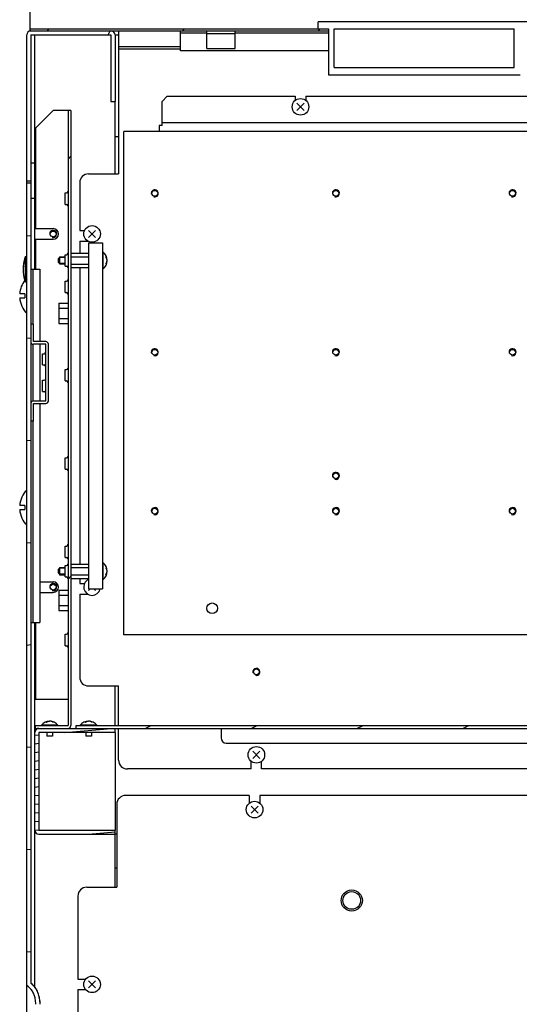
# Model space of a CAD drawing. Header units: millimetres. Extents: x 0 to 8390, y -1 to 5930.
# Tile 52 of 65: x 5041 to 5324, y 4352 to 4909. Entities that reach past the tile are written whole.
import ezdxf

# ---------------------------------------------------------------- set-up
doc = ezdxf.new("R2010")
doc.units = ezdxf.units.MM
doc.header["$LTSCALE"] = 462.55
doc.layers.get('0').update_dxf_attribs({"linetype": 'CONTINUOUS'})
for name, color, linetype in [('02___PRT_ALL_AXES', 7, 'CONTINUOUS'), ('7_ALL_FEATURES', 7, 'CONTINUOUS'), ('ALL_AXIS', 7, 'CONTINUOUS'), ('ALL_COSM_SKETCH', 7, 'CONTINUOUS')]:
    doc.layers.add(name, color=color, linetype=linetype)
pattern_1 = [(45, (0, 0), (-118.9354, 118.9354), [])]

msp = doc.modelspace()

# ---------------------------------------------------------------- hatches: boundary and pattern name
at = {"linetype": 'Continuous'}
h = msp.add_hatch(dxfattribs=at)
h.set_pattern_fill('DEFAULT__2', color=2, scale=168.2, angle=45, style=0, pattern_type=0)
h.set_pattern_definition(pattern_1)
edge = h.paths.add_edge_path()
edge.add_line((5329.75, 4904.04), (5324, 4904.04))
edge.add_line((5324, 4904.04), (5324, 4878.04))
edge.add_line((5215.5, 4878.04), (5324, 4878.04))
edge.add_line((5215.5, 4904.04), (5215.5, 4878.04))
edge.add_line((5215.5, 4904.04), (5209.75, 4904.04))
edge.add_line((5209.75, 4904.04), (5209.75, 4908.04))
edge.add_line((5329.75, 4908.04), (5209.75, 4908.04))
edge.add_line((5329.75, 4904.04), (5329.75, 4908.04))
edge.add_line((5218.75, 4882.04), (5218.75, 4904.04))
edge.add_line((5218.75, 4882.04), (5320.75, 4882.04))
edge.add_line((5320.75, 4882.04), (5320.75, 4904.04))
edge.add_line((5218.75, 4904.04), (5320.75, 4904.04))
h = msp.add_hatch(dxfattribs=at)
h.set_pattern_fill('DEFAULT__19', color=2, scale=42.380326, angle=245, style=0, pattern_type=0)
h.set_pattern_definition([(245, (0, 0), (38.40962, -17.9107), [])])
edge = h.paths.add_edge_path()
edge.add_line((5044.75, 4900.54), (5044.75, 4817.84))
edge.add_arc((5047.05, 4900.54), 2.3, 90, 180)
edge.add_line((5047.05, 4902.84), (5092.45, 4902.84))
edge.add_arc((5092.45, 4900.54), 2.3, 0, 90)
edge.add_line((5094.75, 4900.54), (5094.75, 4862.84))
edge.add_line((5092.45, 4862.84), (5094.75, 4862.84))
edge.add_line((5092.45, 4900.54), (5092.45, 4862.84))
edge.add_line((5047.05, 4900.54), (5092.45, 4900.54))
edge.add_line((5047.05, 4900.54), (5047.05, 4817.84))
edge.add_line((5044.75, 4817.84), (5047.05, 4817.84))
edge = h.paths.add_edge_path()
edge.add_line((5044.75, 4062.84), (5044.75, 3705.14))
edge.add_line((5044.75, 4062.84), (5047.05, 4062.84))
edge.add_line((5047.05, 4062.84), (5047.05, 3705.14))
edge.add_line((5082.45, 3705.14), (5047.05, 3705.14))
edge.add_line((5082.45, 3705.14), (5082.45, 3740.54))
edge.add_arc((5084.75, 3740.54), 2.3, 90, 180)
edge.add_line((5084.75, 3742.84), (5104.75, 3742.84))
edge.add_line((5104.75, 3740.54), (5104.75, 3742.84))
edge.add_line((5084.75, 3740.54), (5104.75, 3740.54))
edge.add_line((5084.75, 3705.14), (5084.75, 3740.54))
edge.add_arc((5082.45, 3705.14), 2.3, 270, 360)
edge.add_line((5082.45, 3702.84), (5047.05, 3702.84))
edge.add_arc((5047.05, 3705.14), 2.3, 180, 270)
h = msp.add_hatch(dxfattribs=at)
h.set_pattern_fill('DEFAULT__8', color=2, scale=54.240529, angle=45, style=0, pattern_type=0)
h.set_pattern_definition([(45, (0, 0), (-38.35385, 38.35385), [])])
edge = h.paths.add_edge_path()
edge.add_line((5046.75, 4904.04), (5215.5, 4904.04))
edge.add_line((5215.5, 4902.84), (5215.5, 4904.04))
edge.add_line((5046.75, 4902.84), (5215.5, 4902.84))
edge.add_line((5046.75, 4902.84), (5046.75, 4904.04))
edge = h.paths.add_edge_path()
edge.add_line((6042.75, 4902.84), (6042.75, 4904.04))
edge.add_line((5874, 4902.84), (6042.75, 4902.84))
edge.add_line((5874, 4902.84), (5874, 4904.04))
edge.add_line((5874, 4904.04), (6042.75, 4904.04))
edge = h.paths.add_edge_path()
edge.add_line((5324, 4904.04), (5765.5, 4904.04))
edge.add_line((5765.5, 4902.84), (5765.5, 4904.04))
edge.add_line((5324, 4902.84), (5765.5, 4902.84))
edge.add_line((5324, 4902.84), (5324, 4904.04))
h = msp.add_hatch(dxfattribs=at)
h.set_pattern_fill('DEFAULT__3', color=2, scale=168.2, angle=45, style=0, pattern_type=0)
h.set_pattern_definition(pattern_1)
edge = h.paths.add_edge_path()
edge.add_line((5069.75, 4857.84), (5069.75, 4509.44))
edge.add_arc((5068.15, 4509.44), 1.6, 270, 360)
edge.add_line((5049.75, 4507.84), (5068.15, 4507.84))
edge.add_line((5049.75, 4507.84), (5049.75, 4509.44))
edge.add_line((5049.75, 4509.44), (5068.15, 4509.44))
edge.add_line((5068.15, 4857.84), (5068.15, 4509.44))
edge.add_line((5069.75, 4857.84), (5068.15, 4857.84))
h = msp.add_hatch(dxfattribs=at)
h.set_pattern_fill('DEFAULT__18', color=2, scale=48.935543, angle=325, style=0, pattern_type=0)
h.set_pattern_definition([(325, (0, 0), (28.06827, 40.08565), [])])
edge = h.paths.add_edge_path()
edge.add_line((5047.05, 4827.84), (5047.05, 4807.84))
edge.add_line((5049.35, 4827.84), (5047.05, 4827.84))
edge.add_line((5049.35, 4827.84), (5049.35, 4807.84))
edge.add_line((5049.35, 4807.84), (5047.05, 4807.84))
edge = h.paths.add_edge_path()
edge.add_line((5047.05, 4072.84), (5047.05, 4052.84))
edge.add_line((5049.35, 4072.84), (5047.05, 4072.84))
edge.add_line((5049.35, 4072.84), (5049.35, 4052.84))
edge.add_line((5049.35, 4052.84), (5047.05, 4052.84))
h = msp.add_hatch(dxfattribs=at)
h.set_pattern_fill('DEFAULT__9', color=2, scale=57.718082, angle=5, style=0, pattern_type=0)
h.set_pattern_definition([(5, (0, 0), (-5.03046, 57.49845), [])])
edge = h.paths.add_edge_path()
edge.add_line((5047.05, 4063.84), (5047.05, 4112.23))
edge.add_line((5044.75, 4063.84), (5047.05, 4063.84))
edge.add_line((5044.75, 4063.84), (5044.75, 4113.55))
edge.add_spline(control_points=[(5044.75, 4113.55), (5044.83, 4113.59), (5045, 4113.68), (5045.27, 4113.83), (5045.55, 4114.01), (5045.86, 4114.23), (5046.19, 4114.5), (5046.54, 4114.83), (5046.91, 4115.22), (5047.3, 4115.69), (5047.69, 4116.24), (5048.08, 4116.87), (5048.45, 4117.57), (5048.8, 4118.35), (5049.1, 4119.19), (5049.37, 4120.1), (5049.58, 4121.06), (5049.74, 4122.06), (5049.84, 4123.1), (5049.86, 4123.78), (5049.86, 4124.12)], knot_values=[0, 0, 0, 0, 0.055556, 0.111111, 0.166667, 0.222222, 0.277778, 0.333333, 0.388889, 0.444444, 0.5, 0.555556, 0.611111, 0.666667, 0.722222, 0.777778, 0.833333, 0.888889, 0.944444, 1, 1, 1, 1], degree=3, periodic=0)
edge.add_line((5049.86, 4124.13), (5049.86, 4201.55))
edge.add_spline(control_points=[(5049.86, 4201.55), (5049.86, 4201.89), (5049.84, 4202.57), (5049.74, 4203.61), (5049.58, 4204.61), (5049.37, 4205.57), (5049.1, 4206.48), (5048.8, 4207.32), (5048.45, 4208.1), (5048.08, 4208.8), (5047.69, 4209.43), (5047.3, 4209.98), (5046.91, 4210.45), (5046.54, 4210.84), (5046.19, 4211.17), (5045.86, 4211.44), (5045.55, 4211.66), (5045.27, 4211.84), (5045, 4211.99), (5044.83, 4212.08), (5044.75, 4212.12)], knot_values=[0, 0, 0, 0, 0.055556, 0.111111, 0.166667, 0.222222, 0.277778, 0.333333, 0.388889, 0.444444, 0.5, 0.555556, 0.611111, 0.666667, 0.722222, 0.777778, 0.833333, 0.888889, 0.944444, 1, 1, 1, 1], degree=3, periodic=0)
edge.add_line((5044.75, 4263.55), (5044.75, 4212.12))
edge.add_spline(control_points=[(5044.75, 4263.55), (5044.83, 4263.59), (5045, 4263.68), (5045.27, 4263.83), (5045.55, 4264.01), (5045.86, 4264.23), (5046.19, 4264.5), (5046.54, 4264.83), (5046.91, 4265.22), (5047.3, 4265.69), (5047.69, 4266.24), (5048.08, 4266.87), (5048.45, 4267.57), (5048.8, 4268.35), (5049.1, 4269.19), (5049.37, 4270.1), (5049.58, 4271.06), (5049.74, 4272.06), (5049.84, 4273.1), (5049.86, 4273.78), (5049.86, 4274.12)], knot_values=[0, 0, 0, 0, 0.055556, 0.111111, 0.166667, 0.222222, 0.277778, 0.333333, 0.388889, 0.444444, 0.5, 0.555556, 0.611111, 0.666667, 0.722222, 0.777778, 0.833333, 0.888889, 0.944444, 1, 1, 1, 1], degree=3, periodic=0)
edge.add_line((5049.86, 4274.13), (5049.86, 4351.55))
edge.add_spline(control_points=[(5049.86, 4351.55), (5049.86, 4351.89), (5049.84, 4352.57), (5049.74, 4353.61), (5049.58, 4354.61), (5049.37, 4355.57), (5049.1, 4356.48), (5048.8, 4357.32), (5048.45, 4358.1), (5048.08, 4358.8), (5047.69, 4359.43), (5047.3, 4359.98), (5046.91, 4360.45), (5046.54, 4360.84), (5046.19, 4361.17), (5045.86, 4361.44), (5045.55, 4361.66), (5045.27, 4361.84), (5045, 4361.99), (5044.83, 4362.08), (5044.75, 4362.12)], knot_values=[0, 0, 0, 0, 0.055556, 0.111111, 0.166667, 0.222222, 0.277778, 0.333333, 0.388889, 0.444444, 0.5, 0.555556, 0.611111, 0.666667, 0.722222, 0.777778, 0.833333, 0.888889, 0.944444, 1, 1, 1, 1], degree=3, periodic=0)
edge.add_line((5044.75, 4816.84), (5044.75, 4362.12))
edge.add_line((5044.75, 4816.84), (5047.05, 4816.84))
edge.add_line((5047.05, 4816.84), (5047.05, 4363.44))
edge.add_spline(control_points=[(5047.05, 4363.44), (5047.17, 4363.36), (5047.42, 4363.17), (5047.81, 4362.84), (5048.22, 4362.45), (5048.64, 4361.99), (5049.09, 4361.47), (5049.53, 4360.86), (5049.96, 4360.18), (5050.38, 4359.44), (5050.77, 4358.62), (5051.12, 4357.75), (5051.43, 4356.81), (5051.7, 4355.83), (5051.91, 4354.79), (5052.07, 4353.73), (5052.16, 4352.64), (5052.18, 4351.91), (5052.18, 4351.55)], knot_values=[0, 0, 0, 0, 0.0625, 0.125, 0.1875, 0.25, 0.3125, 0.375, 0.4375, 0.5, 0.5625, 0.625, 0.6875, 0.75, 0.8125, 0.875, 0.9375, 1, 1, 1, 1], degree=3, periodic=0)
edge.add_line((5052.18, 4351.55), (5052.18, 4274.13))
edge.add_spline(control_points=[(5052.18, 4274.12), (5052.18, 4273.74), (5052.16, 4272.97), (5052.06, 4271.83), (5051.88, 4270.72), (5051.65, 4269.65), (5051.36, 4268.62), (5051.02, 4267.66), (5050.64, 4266.76), (5050.22, 4265.93), (5049.77, 4265.17), (5049.3, 4264.48), (5048.82, 4263.88), (5048.35, 4263.35), (5047.89, 4262.91), (5047.46, 4262.53), (5047.18, 4262.32), (5047.05, 4262.23)], knot_values=[0, 0, 0, 0, 0.066667, 0.133333, 0.2, 0.266667, 0.333333, 0.4, 0.466667, 0.533333, 0.6, 0.666667, 0.733333, 0.8, 0.866667, 0.933333, 1, 1, 1, 1], degree=3, periodic=0)
edge.add_line((5047.05, 4262.23), (5047.05, 4213.44))
edge.add_spline(control_points=[(5047.05, 4213.44), (5047.17, 4213.36), (5047.42, 4213.17), (5047.81, 4212.84), (5048.22, 4212.45), (5048.64, 4211.99), (5049.09, 4211.47), (5049.53, 4210.86), (5049.96, 4210.18), (5050.38, 4209.44), (5050.77, 4208.62), (5051.12, 4207.75), (5051.43, 4206.81), (5051.7, 4205.83), (5051.91, 4204.79), (5052.07, 4203.73), (5052.16, 4202.64), (5052.18, 4201.91), (5052.18, 4201.55)], knot_values=[0, 0, 0, 0, 0.0625, 0.125, 0.1875, 0.25, 0.3125, 0.375, 0.4375, 0.5, 0.5625, 0.625, 0.6875, 0.75, 0.8125, 0.875, 0.9375, 1, 1, 1, 1], degree=3, periodic=0)
edge.add_line((5052.18, 4201.55), (5052.18, 4124.13))
edge.add_spline(control_points=[(5052.18, 4124.12), (5052.18, 4123.74), (5052.16, 4122.97), (5052.06, 4121.83), (5051.88, 4120.72), (5051.65, 4119.65), (5051.36, 4118.62), (5051.02, 4117.66), (5050.64, 4116.76), (5050.22, 4115.93), (5049.77, 4115.17), (5049.3, 4114.48), (5048.82, 4113.88), (5048.35, 4113.35), (5047.89, 4112.91), (5047.46, 4112.53), (5047.18, 4112.32), (5047.05, 4112.23)], knot_values=[0, 0, 0, 0, 0.066667, 0.133333, 0.2, 0.266667, 0.333333, 0.4, 0.466667, 0.533333, 0.6, 0.666667, 0.733333, 0.8, 0.866667, 0.933333, 1, 1, 1, 1], degree=3, periodic=0)
h = msp.add_hatch(dxfattribs=at)
h.set_pattern_fill('DEFAULT__17', color=2, scale=4.887479, angle=5, style=0, pattern_type=0)
h.set_pattern_definition([(5, (0, 0), (-0.425972, 4.868881), [])])
edge = h.paths.add_edge_path()
edge.add_line((5094.75, 4447.84), (5094.75, 4450.14))
edge.add_line((5051.65, 4447.84), (5094.75, 4447.84))
edge.add_arc((5051.65, 4450.14), 2.3, 180, 270)
edge.add_line((5049.35, 4505.54), (5049.35, 4450.14))
edge.add_arc((5051.65, 4505.54), 2.3, 90, 180)
edge.add_line((5094.75, 4507.84), (5051.65, 4507.84))
edge.add_line((5094.75, 4505.54), (5094.75, 4507.84))
edge.add_line((5094.75, 4505.54), (5051.65, 4505.54))
edge.add_line((5051.65, 4505.54), (5051.65, 4450.14))
edge.add_line((5051.65, 4450.14), (5094.75, 4450.14))
h = msp.add_hatch(dxfattribs=at)
h.set_pattern_fill('DEFAULT__5', color=2, scale=25.330732, angle=205, style=0, pattern_type=0)
h.set_pattern_definition([(205, (0, 0), (10.70523, -22.95744), [])])
edge = h.paths.add_edge_path()
edge.add_line((5072.75, 4509.44), (5848.15, 4509.44))
edge.add_arc((5848.15, 4507.84), 1.6, 0, 90)
edge.add_line((5849.75, 4507.84), (5849.75, 4499.44))
edge.add_line((5848.15, 4499.44), (5849.75, 4499.44))
edge.add_line((5848.15, 4507.84), (5848.15, 4499.44))
edge.add_line((5072.75, 4507.84), (5848.15, 4507.84))
edge.add_line((5072.75, 4507.84), (5072.75, 4509.44))

# ---------------------------------------------------------------- linework, layer by layer
at = {"color": 7, "linetype": 'Continuous'}
for p, q in [((5046.75, 4902.84), (5046.75, 4914.04)), ((5209.75, 4904.04), (5209.75, 4908.04)), ((5329.75, 4908.04), (5209.75, 4908.04)), ((5046.75, 4904.04), (5215.5, 4904.04)), ((5046.75, 4902.84), (5215.5, 4902.84)), ((5131.75, 4901.64), (5131.75, 4902.84)), ((5146.75, 4901.34), (5146.75, 4902.84)), ((5162.75, 4901.34), (5162.75, 4902.84)), ((5215.5, 4904.04), (5215.5, 4878.04)), ((5218.75, 4882.04), (5218.75, 4904.04)), ((5218.75, 4904.04), (5320.75, 4904.04)), ((5320.75, 4882.04), (5320.75, 4904.04)), ((5044.75, 4351.55), (5044.75, 4900.54)), ((5047.05, 4900.54), (5047.05, 4363.44)), ((5047.05, 4900.54), (5092.45, 4900.54)), ((5092.45, 4900.54), (5092.45, 4862.84)), ((5094.75, 4900.54), (5094.75, 4862.84)), ((5094.75, 4900.54), (5096.75, 4900.54)), ((5218.75, 4882.04), (5320.75, 4882.04)), ((5215.5, 4878.04), (5324, 4878.04)), ((5092.45, 4862.84), (5094.75, 4862.84)), ((5059.75, 4857.84), (5049.75, 4847.84)), ((5069.75, 4857.84), (5059.75, 4857.84)), ((5068.15, 4857.84), (5068.15, 4509.44)), ((5069.75, 4857.84), (5069.75, 4509.44)), ((5049.35, 4827.84), (5047.05, 4827.84)), ((5049.35, 4767.84), (5049.35, 4827.84)), ((5044.75, 4817.84), (5047.05, 4817.84)), ((5044.75, 4816.84), (5047.05, 4816.84)), ((5049.35, 4807.84), (5047.05, 4807.84)), ((5066.45, 4811.09), (5067.35, 4811.09)), ((5066.45, 4804.59), (5067.35, 4804.59)), ((5044, 4760.69), (5044, 4774.99)), ((5063.25, 4774.49), (5062.75, 4773.99)), ((5062.75, 4771.69), (5062.75, 4773.99)), ((5063.25, 4774.84), (5063.25, 4770.84)), ((5066.45, 4774.49), (5063.25, 4774.49)), ((5066.45, 4776.09), (5067.35, 4776.09)), ((5069.75, 4776.88), (5079.75, 4776.88)), ((5069.75, 4774.86), (5079.75, 4774.86)), ((5042.86, 4769.53), (5042.87, 4769.54)), ((5063.25, 4771.19), (5062.75, 4771.69)), ((5066.45, 4771.19), (5063.25, 4771.19)), ((5066.45, 4769.59), (5067.35, 4769.59)), ((5069.75, 4770.81), (5079.75, 4770.81)), ((5069.75, 4768.79), (5079.75, 4768.79)), ((5047.05, 4767.84), (5052.25, 4767.84)), ((5048.25, 4767.84), (5048.25, 4736.84)), ((5052.25, 4767.84), (5052.25, 4726.84)), ((5066.45, 4761.09), (5067.35, 4761.09)), ((5043.75, 4753.99), (5040.79, 4753.99)), ((5040.79, 4751.69), (5043.75, 4751.69)), ((5043.75, 4753.99), (5043.75, 4751.69)), ((5066.45, 4754.59), (5067.35, 4754.59)), ((5062.95, 4748.61), (5062.95, 4737.06)), ((5062.95, 4748.61), (5068.15, 4748.61)), ((5062.95, 4745.72), (5068.15, 4745.72)), ((5048.55, 4736.84), (5047.05, 4736.84)), ((5062.95, 4739.95), (5068.15, 4739.95)), ((5062.95, 4737.06), (5068.15, 4737.06)), ((5048.25, 4725.37), (5048.25, 4693.3)), ((5055.55, 4725.34), (5048.55, 4725.34)), ((5052.25, 4725.34), (5052.25, 4693.34)), ((5055.55, 4693.34), (5055.55, 4725.34)), ((5066.45, 4711.09), (5067.35, 4711.09)), ((5053.75, 4698.69), (5053.75, 4704.99)), ((5053.75, 4704.99), (5054.65, 4704.99)), ((5066.45, 4704.59), (5067.35, 4704.59)), ((5053.75, 4698.69), (5054.65, 4698.69)), ((5048.55, 4693.34), (5055.55, 4693.34)), ((5052.25, 4691.84), (5052.25, 4567.84)), ((5048.55, 4681.84), (5047.05, 4681.84)), ((5048.25, 4681.84), (5048.25, 4567.84)), ((5066.45, 4661.09), (5067.35, 4661.09)), ((5066.45, 4654.59), (5067.35, 4654.59)), ((5043.75, 4633.99), (5040.79, 4633.99)), ((5040.79, 4631.69), (5043.75, 4631.69)), ((5043.75, 4633.99), (5043.75, 4631.69)), ((5066.45, 4611.09), (5067.35, 4611.09)), ((5066.45, 4604.59), (5067.35, 4604.59)), ((5069.75, 4600.88), (5079.75, 4600.88)), ((5063.25, 4598.49), (5062.75, 4597.99)), ((5062.75, 4595.69), (5062.75, 4597.99)), ((5063.25, 4595.19), (5062.75, 4595.69)), ((5063.25, 4598.84), (5063.25, 4594.84)), ((5066.45, 4598.49), (5063.25, 4598.49)), ((5066.45, 4595.19), (5063.25, 4595.19)), ((5066.45, 4600.09), (5067.35, 4600.09)), ((5069.75, 4598.86), (5079.75, 4598.86)), ((5052.25, 4590.84), (5059.75, 4590.84)), ((5066.45, 4593.59), (5067.35, 4593.59)), ((5069.75, 4594.81), (5079.75, 4594.81)), ((5069.75, 4592.79), (5079.75, 4592.79)), ((5052.25, 4584.84), (5059.75, 4584.84)), ((5062.95, 4586.11), (5062.95, 4574.56)), ((5062.95, 4586.11), (5068.15, 4586.11)), ((5062.95, 4583.22), (5068.15, 4583.22)), ((5062.95, 4577.45), (5068.15, 4577.45)), ((5062.95, 4574.56), (5068.15, 4574.56)), ((5047.05, 4567.84), (5052.25, 4567.84)), ((5049.35, 4361.34), (5049.35, 4567.84)), ((5049.75, 4567.84), (5049.75, 4524.44)), ((5066.45, 4561.09), (5067.35, 4561.09)), ((5066.45, 4554.59), (5067.35, 4554.59)), ((5049.75, 4524.44), (5068.15, 4524.44)), ((5049.75, 4507.84), (5049.75, 4509.44)), ((5049.75, 4509.44), (5068.15, 4509.44)), ((5049.75, 4507.84), (5848.15, 4507.84)), ((5072.75, 4507.84), (5072.75, 4509.44)), ((5072.75, 4509.44), (5848.15, 4509.44)), ((5094.75, 4505.54), (5094.75, 4507.84)), ((5051.65, 4505.54), (5051.65, 4450.14)), ((5094.75, 4505.54), (5051.65, 4505.54)), ((5051.65, 4450.14), (5094.75, 4450.14)), ((5094.75, 4447.84), (5094.75, 4450.14)), ((5051.65, 4447.84), (5094.75, 4447.84))]:
    msp.add_line(p, q, dxfattribs=at)
at = {"color": 3, "linetype": 'Continuous'}
for p, q in [((5096.75, 4902.84), (5096.75, 4894.04)), ((5049.35, 4827.84), (5049.35, 4900.54)), ((5131.75, 4891.64), (5131.75, 4901.64)), ((5146.75, 4901.64), (5131.75, 4901.64)), ((5146.75, 4892.84), (5146.75, 4901.34)), ((5146.75, 4901.34), (5162.75, 4901.34)), ((5215.5, 4901.64), (5162.75, 4901.64)), ((5162.75, 4892.84), (5162.75, 4901.34)), ((5215.5, 4891.64), (5131.75, 4891.64)), ((5146.75, 4892.84), (5162.75, 4892.84)), ((5094.75, 4821.84), (5094.75, 4862.84)), ((5124.35, 4865.84), (5121.35, 4862.84)), ((5121.35, 4849.24), (5121.35, 4862.84)), ((5124.35, 4865.84), (5196.75, 4865.84)), ((5119.75, 4849.24), (5119.75, 4845.84)), ((5121.35, 4849.24), (5119.75, 4849.24)), ((5542.75, 4850.84), (5121.35, 4850.84)), ((5096.75, 4842.84), (5094.75, 4842.84)), ((5099.75, 4560.84), (5099.75, 4845.84)), ((5429.75, 4845.84), (5099.75, 4845.84)), ((5048.55, 4726.84), (5048.55, 4736.84)), ((5055.55, 4726.84), (5048.55, 4726.84)), ((5057.05, 4693.34), (5057.05, 4725.34)), ((5048.55, 4681.84), (5048.55, 4691.84)), ((5048.55, 4691.84), (5055.55, 4691.84)), ((5399.75, 4560.84), (5099.75, 4560.84)), ((5094.75, 4509.44), (5094.75, 4531.84)), ((5094.75, 4505.54), (5094.75, 4450.14)), ((5094.75, 4417.84), (5094.75, 4447.84)), ((5095.75, 4447.84), (5094.75, 4447.84)), ((5094.75, 4428.84), (5095.75, 4428.84))]:
    msp.add_line(p, q, dxfattribs=at)
at = {"color": 2, "linetype": 'Continuous'}
for p, q in [((5063.25, 4774.84), (5066.45, 4774.84)), ((5063.25, 4770.84), (5066.45, 4770.84)), ((5063.25, 4598.84), (5066.45, 4598.84)), ((5063.25, 4594.84), (5066.45, 4594.84))]:
    msp.add_line(p, q, dxfattribs=at)
at = {"color": 7, "linetype": 'Continuous'}
for centre, radius, start, end in [((5047.05, 4900.54), 2.3, 90, 180), ((5092.45, 4900.54), 2.3, 0, 90), ((5067.35, 4811.89), 0.8, 270, 360), ((5067.35, 4803.79), 0.8, 0, 90), ((5067.35, 4776.89), 0.8, 270, 360), ((5057.96, 4768.26), 15.24, 175.1499, 181.5961), ((5057.99, 4767.41), 15.28, 171.9945, 178.3939), ((5067.35, 4768.79), 0.8, 0, 90), ((5057.96, 4767.41), 15.24, 178.4039, 184.8501), ((5067.35, 4761.89), 0.8, 270, 360), ((5067.35, 4753.79), 0.8, 0, 90), ((5048.55, 4726.84), 1.5, 180, 270), ((5067.35, 4711.89), 0.8, 270, 360), ((5054.65, 4705.89), 0.9, 270, 360), ((5067.35, 4703.79), 0.8, 0, 90), ((5054.65, 4697.79), 0.9, 0, 90), ((5048.55, 4691.84), 1.5, 90, 180), ((5067.35, 4661.89), 0.8, 270, 360), ((5067.35, 4653.79), 0.8, 0, 90), ((5067.35, 4611.89), 0.8, 270, 360), ((5067.35, 4603.79), 0.8, 0, 90), ((5067.35, 4600.89), 0.8, 270, 360), ((5059.75, 4587.84), 3, 270, 90), ((5067.35, 4592.79), 0.8, 0, 90), ((5067.35, 4561.89), 0.8, 270, 360), ((5067.35, 4553.79), 0.8, 0, 90), ((5051.65, 4505.54), 2.3, 90, 180), ((5068.15, 4509.44), 1.6, 270, 360), ((5051.65, 4450.14), 2.3, 180, 270)]:
    msp.add_arc(centre, radius, start, end, dxfattribs=at)
at = {"color": 2, "linetype": 'Continuous'}
for centre in [(5117.25, 4810.84), (5219.75, 4810.84), (5319.75, 4810.84), (5059.75, 4787.84), (5117.25, 4720.84), (5219.75, 4720.84), (5319.75, 4720.84), (5219.75, 4650.84), (5117.25, 4630.84), (5219.75, 4630.84), (5319.75, 4630.84), (5059.75, 4587.84), (5174.75, 4539.84)]:
    msp.add_arc(centre, 2, 255, 195, dxfattribs=at)
at = {"color": 3, "linetype": 'Continuous'}
for centre, start, end in [((5055.55, 4725.34), 0, 90), ((5055.55, 4693.34), 270, 360)]:
    msp.add_arc(centre, 1.5, start, end, dxfattribs=at)
at = {"color": 7, "linetype": 'Continuous'}
for points, knots in [([(5044, 4774.41), (5043.83, 4774.02), (5043.23, 4772.46), (5042.88, 4770.8), (5042.77, 4769.55)], [0, 0, 0, 0, 0.252412, 1, 1, 1, 1]), ([(5042.87, 4769.54), (5042.91, 4769.89), (5043.16, 4771.26), (5043.58, 4772.6), (5044, 4773.56)], [0, 0, 0, 0, 0.248738, 1, 1, 1, 1]), ([(5049.86, 4351.55), (5049.86, 4352.57), (5049.7, 4354.37), (5049.03, 4356.86), (5047.77, 4359.63), (5046.12, 4361.47), (5044.75, 4362.12)], [0, 0, 0, 0, 0.251222, 0.439725, 0.628148, 1, 1, 1, 1]), ([(5047.05, 4363.44), (5048.84, 4362.15), (5050.81, 4359.19), (5051.98, 4354.91), (5052.18, 4352.66), (5052.18, 4351.55)], [0, 0, 0, 0, 0.497074, 0.7485, 1, 1, 1, 1])]:
    msp.add_open_spline(points, degree=3, knots=knots, dxfattribs=at)
at = {"layer": '02___PRT_ALL_AXES', "color": 3, "linetype": 'Continuous'}
for p, q in [((5196.75, 4865.84), (5196.75, 4863.44)), ((5202.75, 4865.84), (5202.75, 4863.44)), ((5202.75, 4865.84), (5466.75, 4865.84)), ((5074.75, 4789.84), (5077.51, 4789.84)), ((5074.75, 4783.84), (5074.75, 4776.88)), ((5074.75, 4783.84), (5079.29, 4783.84)), ((5074.75, 4768.79), (5074.75, 4600.88)), ((5074.75, 4592.79), (5074.75, 4589.84)), ((5074.75, 4589.84), (5077.51, 4589.84)), ((5074.75, 4583.84), (5079.29, 4583.84)), ((5171.75, 4484.84), (5171.75, 4489.23)), ((5177.75, 4484.84), (5177.75, 4489.23)), ((5481.75, 4484.84), (5177.75, 4484.84))]:
    msp.add_line(p, q, dxfattribs=at)
at = {"layer": '02___PRT_ALL_AXES', "color": 7, "linetype": 'Continuous'}
for p, q in [((5049.75, 4847.84), (5049.75, 4790.84)), ((5066.45, 4804.59), (5066.45, 4811.09)), ((5049.75, 4790.84), (5059.75, 4790.84)), ((5049.75, 4784.84), (5049.75, 4767.84)), ((5049.75, 4784.84), (5059.75, 4784.84)), ((5066.45, 4769.59), (5066.45, 4776.09)), ((5066.45, 4754.59), (5066.45, 4761.09)), ((5053.75, 4713.69), (5053.75, 4719.99)), ((5053.75, 4719.99), (5054.65, 4719.99)), ((5053.75, 4713.69), (5054.65, 4713.69)), ((5066.45, 4704.59), (5066.45, 4711.09)), ((5066.45, 4654.59), (5066.45, 4661.09)), ((5066.45, 4604.59), (5066.45, 4611.09)), ((5066.45, 4593.59), (5066.45, 4600.09)), ((5066.45, 4554.59), (5066.45, 4561.09)), ((5170.75, 4469.84), (5170.75, 4465.44)), ((5176.75, 4469.84), (5176.75, 4465.44)), ((5480.75, 4469.84), (5176.75, 4469.84)), ((5073.75, 4365.84), (5078.14, 4365.84)), ((5073.75, 4359.84), (5073.75, 4165.84)), ((5073.75, 4359.84), (5078.14, 4359.84)), ((5044.75, 4274.13), (5044.75, 4351.55))]:
    msp.add_line(p, q, dxfattribs=at)
at = {"layer": '02___PRT_ALL_AXES', "color": 3, "linetype": 'Continuous'}
for centre, radius in [((5117.25, 4810.84), 1.65), ((5219.75, 4810.84), 1.65), ((5319.75, 4810.84), 1.65), ((5059.75, 4787.84), 1.65), ((5117.25, 4720.84), 1.65), ((5219.75, 4720.84), 1.65), ((5319.75, 4720.84), 1.65), ((5219.75, 4650.84), 1.65), ((5117.25, 4630.84), 1.65), ((5219.75, 4630.84), 1.65), ((5319.75, 4630.84), 1.65), ((5059.75, 4587.84), 1.65), ((5149.75, 4575.84), 3), ((5174.75, 4539.84), 1.65)]:
    msp.add_circle(centre, radius, dxfattribs=at)
at = {"layer": '02___PRT_ALL_AXES', "color": 7, "linetype": 'Continuous'}
msp.add_circle((5228.75, 4410.34), 6, dxfattribs=at)
for centre, radius, start, end in [((5059.75, 4787.84), 3, 270, 90), ((5045.5, 4772.79), 1, 138.5904, 180), ((5055.25, 4752.84), 14.5, 137.6485, 137.945), ((5045.5, 4762.89), 1, 180, 221.4096), ((5055.25, 4752.84), 14.5, 142.8098, 175.4501), ((5055.25, 4752.84), 14.5, 184.5499, 223.6028), ((5054.65, 4720.89), 0.9, 270, 360), ((5054.65, 4712.79), 0.9, 0, 90), ((5055.25, 4632.84), 14.5, 136.3972, 175.4501), ((5055.25, 4632.84), 14.5, 184.5499, 223.6028), ((5041.68, 4356.03), 9.29, 54.0505, 54.6857)]:
    msp.add_arc(centre, radius, start, end, dxfattribs=at)
msp.add_open_spline([(5052.35, 4351.55), (5052.35, 4352.67), (5052.15, 4354.94), (5051.23, 4358.22), (5049.63, 4361.23), (5048.04, 4362.89), (5047.13, 4363.55)], degree=3, knots=[0, 0, 0, 0, 0.250262, 0.50045, 0.750442, 1, 1, 1, 1], dxfattribs=at)
at = {"layer": '7_ALL_FEATURES', "color": 7, "linetype": 'Continuous'}
for p, q in [((5096.75, 4894.04), (5096.75, 4892.54)), ((5131.75, 4892.44), (5096.75, 4892.44)), ((5079.75, 4782.84), (5079.75, 4586.84)), ((5079.75, 4782.84), (5087.75, 4782.84)), ((5087.75, 4782.84), (5087.75, 4586.84)), ((5079.75, 4586.84), (5087.75, 4586.84)), ((5154.75, 4507.84), (5154.75, 4502.44)), ((5157.75, 4499.44), (5486.75, 4499.44)), ((5170.75, 4469.84), (5100.75, 4469.84)), ((5095.75, 4464.84), (5095.75, 4417.84)), ((5078.75, 4417.84), (5095.75, 4417.84)), ((5073.75, 4412.84), (5073.75, 4365.84))]:
    msp.add_line(p, q, dxfattribs=at)
at = {"layer": '7_ALL_FEATURES', "color": 3, "linetype": 'Continuous'}
for p, q in [((5096.75, 4894.04), (5131.75, 4894.04)), ((5096.75, 4892.54), (5096.75, 4821.84)), ((5079.75, 4821.84), (5096.75, 4821.84)), ((5074.75, 4816.84), (5074.75, 4789.84)), ((5074.75, 4583.84), (5074.75, 4536.84)), ((5079.75, 4531.84), (5096.75, 4531.84)), ((5096.75, 4509.44), (5096.75, 4531.84)), ((5096.75, 4489.84), (5096.75, 4507.84)), ((5171.75, 4484.84), (5101.75, 4484.84))]:
    msp.add_line(p, q, dxfattribs=at)
for centre, start, end in [((5079.75, 4816.84), 90, 180), ((5079.75, 4536.84), 180, 270), ((5101.75, 4489.84), 180, 270)]:
    msp.add_arc(centre, 5, start, end, dxfattribs=at)
at = {"layer": '7_ALL_FEATURES', "color": 7, "linetype": 'Continuous'}
for centre, radius, start, end in [((5157.75, 4502.44), 3, 180, 270), ((5100.75, 4464.84), 5, 90, 180), ((5078.75, 4412.84), 5, 90, 180)]:
    msp.add_arc(centre, radius, start, end, dxfattribs=at)
at = {"layer": 'ALL_AXIS', "color": 7, "linetype": 'Continuous'}
for p, q in [((5044, 4774.99), (5044.5, 4774.99)), ((5044.5, 4760.69), (5044.5, 4774.99)), ((5088.04, 4777.54), (5087.75, 4777.54)), ((5088.04, 4768.14), (5088.04, 4777.54)), ((5088.04, 4768.14), (5087.75, 4768.14)), ((5044, 4760.69), (5044.5, 4760.69)), ((5088.04, 4601.54), (5087.75, 4601.54)), ((5088.04, 4592.14), (5088.04, 4601.54)), ((5088.04, 4592.14), (5087.75, 4592.14)), ((5053.05, 4509.72), (5053.05, 4509.44)), ((5062.45, 4509.72), (5053.05, 4509.72)), ((5062.45, 4509.72), (5062.45, 4509.44)), ((5075.05, 4509.72), (5075.05, 4509.44)), ((5084.45, 4509.72), (5075.05, 4509.72)), ((5084.45, 4509.72), (5084.45, 4509.44)), ((5056.15, 4505.54), (5056.15, 4503.44)), ((5059.35, 4503.44), (5056.15, 4503.44)), ((5059.35, 4505.54), (5059.35, 4503.44)), ((5078.15, 4505.54), (5078.15, 4503.44)), ((5081.35, 4503.44), (5078.15, 4503.44)), ((5081.35, 4505.54), (5081.35, 4503.44))]:
    msp.add_line(p, q, dxfattribs=at)
for centre, radius in [((5199.75, 4859.84), 4.7), ((5081.75, 4787.84), 4.7), ((5174.75, 4492.84), 4.7), ((5173.75, 4461.84), 4.7), ((5228.75, 4410.34), 5), ((5081.75, 4362.84), 4.7)]:
    msp.add_circle(centre, radius, dxfattribs=at)
for centre, radius, start, end in [((5063.01, 4767.84), 20.31, 159.3903, 175.1395), ((5084.15, 4772.84), 6.1, 309.6019, 50.3981), ((5063.01, 4767.84), 20.31, 184.8605, 200.6097), ((5084.15, 4596.84), 6.1, 309.6019, 50.3981), ((5081.75, 4587.84), 4.7, 115.2393, 347.6923), ((5057.75, 4505.84), 6.1, 39.6019, 140.3981), ((5079.75, 4505.84), 6.1, 39.6019, 140.3981)]:
    msp.add_arc(centre, radius, start, end, dxfattribs=at)
at = {"layer": 'ALL_COSM_SKETCH', "color": 7, "linetype": 'Continuous'}
for p, q in [((5197.75, 4857.84), (5201.74, 4861.83)), ((5201.74, 4857.84), (5197.75, 4861.83)), ((5079.75, 4785.84), (5083.74, 4789.83)), ((5083.74, 4785.84), (5079.75, 4789.83)), ((5079.75, 4585.84), (5080.75, 4586.84)), ((5083.74, 4585.84), (5082.75, 4586.84)), ((5172.75, 4490.84), (5176.74, 4494.83)), ((5176.74, 4490.84), (5172.75, 4494.83)), ((5171.75, 4459.84), (5175.74, 4463.83)), ((5175.74, 4459.84), (5171.75, 4463.83)), ((5079.75, 4360.84), (5083.74, 4364.83)), ((5083.74, 4360.84), (5079.75, 4364.83))]:
    msp.add_line(p, q, dxfattribs=at)
for points, knots in [([(5090.17, 4773.5), (5090.17, 4773.53), (5090.15, 4773.59), (5090.13, 4773.66), (5090.12, 4773.7), (5090.11, 4773.73), (5090.1, 4773.76), (5090.09, 4773.8), (5090.08, 4773.84), (5090.06, 4773.89), (5090.05, 4773.92), (5090.04, 4773.95), (5090.03, 4773.98), (5090.01, 4774.03), (5089.99, 4774.08), (5089.97, 4774.13), (5089.95, 4774.16), (5089.95, 4774.18), (5089.93, 4774.2), (5089.92, 4774.23), (5089.9, 4774.28), (5089.87, 4774.33), (5089.84, 4774.38), (5089.83, 4774.41), (5089.81, 4774.44), (5089.79, 4774.47), (5089.77, 4774.51), (5089.75, 4774.55), (5089.73, 4774.58), (5089.71, 4774.6), (5089.7, 4774.62), (5089.68, 4774.65), (5089.66, 4774.69), (5089.61, 4774.75), (5089.58, 4774.8), (5089.56, 4774.83)], [0, 0, 0, 0, 0.0625, 0.125, 0.15625, 0.171875, 0.1875, 0.21875, 0.25, 0.28125, 0.3125, 0.328125, 0.34375, 0.375, 0.4375, 0.46875, 0.484375, 0.5, 0.515625, 0.53125, 0.5625, 0.625, 0.65625, 0.671875, 0.6875, 0.71875, 0.75, 0.78125, 0.8125, 0.828125, 0.84375, 0.859375, 0.875, 0.9375, 1, 1, 1, 1]), ([(5090.25, 4772.84), (5090.25, 4772.86), (5090.25, 4772.9), (5090.25, 4772.95), (5090.24, 4772.99), (5090.24, 4773.01), (5090.24, 4773.03), (5090.24, 4773.04), (5090.24, 4773.06), (5090.24, 4773.08), (5090.23, 4773.11), (5090.23, 4773.14), (5090.23, 4773.17), (5090.23, 4773.19), (5090.22, 4773.21), (5090.22, 4773.24), (5090.22, 4773.26), (5090.22, 4773.27), (5090.21, 4773.29), (5090.21, 4773.31), (5090.21, 4773.34), (5090.2, 4773.37), (5090.2, 4773.4), (5090.19, 4773.44), (5090.18, 4773.48), (5090.17, 4773.5)], [0, 0, 0, 0, 0.125, 0.1875, 0.25, 0.28125, 0.3125, 0.328125, 0.34375, 0.375, 0.4375, 0.46875, 0.5, 0.53125, 0.5625, 0.625, 0.65625, 0.671875, 0.6875, 0.71875, 0.75, 0.8125, 0.84375, 0.875, 1, 1, 1, 1]), ([(5089.56, 4770.84), (5089.57, 4770.87), (5089.61, 4770.92), (5089.65, 4770.98), (5089.68, 4771.02), (5089.7, 4771.05), (5089.72, 4771.08), (5089.74, 4771.11), (5089.76, 4771.15), (5089.79, 4771.2), (5089.81, 4771.23), (5089.83, 4771.26), (5089.84, 4771.29), (5089.86, 4771.33), (5089.89, 4771.39), (5089.91, 4771.43), (5089.93, 4771.46), (5089.94, 4771.48), (5089.95, 4771.5), (5089.96, 4771.53), (5089.98, 4771.58), (5090.01, 4771.64), (5090.03, 4771.69), (5090.04, 4771.72), (5090.05, 4771.74), (5090.06, 4771.78), (5090.07, 4771.82), (5090.09, 4771.86), (5090.1, 4771.89), (5090.11, 4771.92), (5090.12, 4771.95), (5090.13, 4772), (5090.15, 4772.08), (5090.17, 4772.14), (5090.17, 4772.17)], [0, 0, 0, 0, 0.0625, 0.125, 0.15625, 0.171875, 0.1875, 0.21875, 0.25, 0.28125, 0.3125, 0.328125, 0.34375, 0.375, 0.4375, 0.46875, 0.484375, 0.5, 0.515625, 0.53125, 0.5625, 0.625, 0.65625, 0.671875, 0.6875, 0.71875, 0.75, 0.78125, 0.8125, 0.828125, 0.84375, 0.875, 0.9375, 1, 1, 1, 1]), ([(5090.17, 4772.17), (5090.18, 4772.19), (5090.19, 4772.23), (5090.2, 4772.28), (5090.2, 4772.32), (5090.21, 4772.34), (5090.21, 4772.36), (5090.21, 4772.37), (5090.22, 4772.39), (5090.22, 4772.41), (5090.22, 4772.44), (5090.23, 4772.47), (5090.23, 4772.5), (5090.23, 4772.52), (5090.23, 4772.54), (5090.24, 4772.57), (5090.24, 4772.59), (5090.24, 4772.6), (5090.24, 4772.62), (5090.24, 4772.64), (5090.24, 4772.67), (5090.24, 4772.7), (5090.25, 4772.73), (5090.25, 4772.77), (5090.25, 4772.81), (5090.25, 4772.84)], [0, 0, 0, 0, 0.125, 0.1875, 0.25, 0.28125, 0.3125, 0.328125, 0.34375, 0.375, 0.4375, 0.46875, 0.5, 0.53125, 0.5625, 0.625, 0.65625, 0.671875, 0.6875, 0.71875, 0.75, 0.8125, 0.84375, 0.875, 1, 1, 1, 1]), ([(5090.17, 4597.5), (5090.17, 4597.53), (5090.15, 4597.59), (5090.13, 4597.66), (5090.12, 4597.7), (5090.11, 4597.73), (5090.1, 4597.76), (5090.09, 4597.8), (5090.08, 4597.84), (5090.06, 4597.89), (5090.05, 4597.92), (5090.04, 4597.95), (5090.03, 4597.98), (5090.01, 4598.03), (5089.99, 4598.08), (5089.97, 4598.13), (5089.95, 4598.16), (5089.95, 4598.18), (5089.93, 4598.2), (5089.92, 4598.23), (5089.9, 4598.28), (5089.87, 4598.33), (5089.84, 4598.38), (5089.83, 4598.41), (5089.81, 4598.44), (5089.79, 4598.47), (5089.77, 4598.51), (5089.75, 4598.55), (5089.73, 4598.58), (5089.71, 4598.6), (5089.7, 4598.62), (5089.68, 4598.65), (5089.66, 4598.69), (5089.61, 4598.75), (5089.58, 4598.8), (5089.56, 4598.83)], [0, 0, 0, 0, 0.0625, 0.125, 0.15625, 0.171875, 0.1875, 0.21875, 0.25, 0.28125, 0.3125, 0.328125, 0.34375, 0.375, 0.4375, 0.46875, 0.484375, 0.5, 0.515625, 0.53125, 0.5625, 0.625, 0.65625, 0.671875, 0.6875, 0.71875, 0.75, 0.78125, 0.8125, 0.828125, 0.84375, 0.859375, 0.875, 0.9375, 1, 1, 1, 1]), ([(5089.56, 4594.84), (5089.57, 4594.87), (5089.61, 4594.92), (5089.65, 4594.98), (5089.68, 4595.02), (5089.7, 4595.05), (5089.72, 4595.08), (5089.74, 4595.11), (5089.76, 4595.15), (5089.79, 4595.2), (5089.81, 4595.23), (5089.83, 4595.26), (5089.84, 4595.29), (5089.86, 4595.33), (5089.89, 4595.39), (5089.91, 4595.43), (5089.93, 4595.46), (5089.94, 4595.48), (5089.95, 4595.5), (5089.96, 4595.53), (5089.98, 4595.58), (5090.01, 4595.64), (5090.03, 4595.69), (5090.04, 4595.72), (5090.05, 4595.74), (5090.06, 4595.78), (5090.07, 4595.82), (5090.09, 4595.86), (5090.1, 4595.89), (5090.11, 4595.92), (5090.12, 4595.95), (5090.13, 4596), (5090.15, 4596.08), (5090.17, 4596.14), (5090.17, 4596.17)], [0, 0, 0, 0, 0.0625, 0.125, 0.15625, 0.171875, 0.1875, 0.21875, 0.25, 0.28125, 0.3125, 0.328125, 0.34375, 0.375, 0.4375, 0.46875, 0.484375, 0.5, 0.515625, 0.53125, 0.5625, 0.625, 0.65625, 0.671875, 0.6875, 0.71875, 0.75, 0.78125, 0.8125, 0.828125, 0.84375, 0.875, 0.9375, 1, 1, 1, 1]), ([(5090.25, 4596.84), (5090.25, 4596.86), (5090.25, 4596.9), (5090.25, 4596.95), (5090.24, 4596.99), (5090.24, 4597.01), (5090.24, 4597.03), (5090.24, 4597.04), (5090.24, 4597.06), (5090.24, 4597.08), (5090.23, 4597.11), (5090.23, 4597.14), (5090.23, 4597.17), (5090.23, 4597.19), (5090.22, 4597.21), (5090.22, 4597.24), (5090.22, 4597.26), (5090.22, 4597.27), (5090.21, 4597.29), (5090.21, 4597.31), (5090.21, 4597.34), (5090.2, 4597.37), (5090.2, 4597.4), (5090.19, 4597.44), (5090.18, 4597.48), (5090.17, 4597.5)], [0, 0, 0, 0, 0.125, 0.1875, 0.25, 0.28125, 0.3125, 0.328125, 0.34375, 0.375, 0.4375, 0.46875, 0.5, 0.53125, 0.5625, 0.625, 0.65625, 0.671875, 0.6875, 0.71875, 0.75, 0.8125, 0.84375, 0.875, 1, 1, 1, 1]), ([(5090.17, 4596.17), (5090.18, 4596.19), (5090.19, 4596.23), (5090.2, 4596.28), (5090.2, 4596.32), (5090.21, 4596.34), (5090.21, 4596.36), (5090.21, 4596.37), (5090.22, 4596.39), (5090.22, 4596.41), (5090.22, 4596.44), (5090.23, 4596.47), (5090.23, 4596.5), (5090.23, 4596.52), (5090.23, 4596.54), (5090.24, 4596.57), (5090.24, 4596.59), (5090.24, 4596.6), (5090.24, 4596.62), (5090.24, 4596.64), (5090.24, 4596.67), (5090.24, 4596.7), (5090.25, 4596.73), (5090.25, 4596.77), (5090.25, 4596.81), (5090.25, 4596.84)], [0, 0, 0, 0, 0.125, 0.1875, 0.25, 0.28125, 0.3125, 0.328125, 0.34375, 0.375, 0.4375, 0.46875, 0.5, 0.53125, 0.5625, 0.625, 0.65625, 0.671875, 0.6875, 0.71875, 0.75, 0.8125, 0.84375, 0.875, 1, 1, 1, 1]), ([(5055.75, 4511.24), (5055.78, 4511.26), (5055.83, 4511.3), (5055.89, 4511.34), (5055.94, 4511.37), (5055.96, 4511.39), (5055.99, 4511.41), (5056.03, 4511.43), (5056.07, 4511.45), (5056.11, 4511.48), (5056.14, 4511.5), (5056.17, 4511.51), (5056.2, 4511.53), (5056.25, 4511.55), (5056.3, 4511.58), (5056.34, 4511.6), (5056.37, 4511.62), (5056.39, 4511.63), (5056.41, 4511.63), (5056.44, 4511.65), (5056.49, 4511.67), (5056.55, 4511.69), (5056.6, 4511.71), (5056.63, 4511.73), (5056.66, 4511.74), (5056.69, 4511.75), (5056.73, 4511.76), (5056.77, 4511.78), (5056.81, 4511.79), (5056.83, 4511.8), (5056.86, 4511.8), (5056.92, 4511.82), (5056.99, 4511.84), (5057.05, 4511.85), (5057.08, 4511.86)], [0, 0, 0, 0, 0.0625, 0.125, 0.15625, 0.171875, 0.1875, 0.21875, 0.25, 0.28125, 0.3125, 0.328125, 0.34375, 0.375, 0.4375, 0.46875, 0.484375, 0.5, 0.515625, 0.53125, 0.5625, 0.625, 0.65625, 0.671875, 0.6875, 0.71875, 0.75, 0.78125, 0.8125, 0.828125, 0.84375, 0.875, 0.9375, 1, 1, 1, 1]), ([(5057.08, 4511.86), (5057.11, 4511.87), (5057.14, 4511.87), (5057.2, 4511.89), (5057.23, 4511.89), (5057.26, 4511.89), (5057.27, 4511.9), (5057.29, 4511.9), (5057.3, 4511.9), (5057.33, 4511.91), (5057.36, 4511.91), (5057.39, 4511.91), (5057.41, 4511.92), (5057.43, 4511.92), (5057.45, 4511.92), (5057.48, 4511.92), (5057.5, 4511.93), (5057.52, 4511.93), (5057.53, 4511.93), (5057.55, 4511.93), (5057.58, 4511.93), (5057.61, 4511.93), (5057.64, 4511.93), (5057.68, 4511.93), (5057.72, 4511.93), (5057.75, 4511.94)], [0, 0, 0, 0, 0.125, 0.1875, 0.25, 0.28125, 0.3125, 0.328125, 0.34375, 0.375, 0.4375, 0.46875, 0.5, 0.53125, 0.5625, 0.625, 0.65625, 0.671875, 0.6875, 0.71875, 0.75, 0.8125, 0.84375, 0.875, 1, 1, 1, 1]), ([(5058.42, 4511.86), (5058.39, 4511.87), (5058.35, 4511.87), (5058.3, 4511.89), (5058.27, 4511.89), (5058.24, 4511.89), (5058.22, 4511.9), (5058.21, 4511.9), (5058.2, 4511.9), (5058.17, 4511.91), (5058.14, 4511.91), (5058.11, 4511.91), (5058.09, 4511.92), (5058.07, 4511.92), (5058.04, 4511.92), (5058.02, 4511.92), (5057.99, 4511.93), (5057.98, 4511.93), (5057.96, 4511.93), (5057.95, 4511.93), (5057.91, 4511.93), (5057.88, 4511.93), (5057.86, 4511.93), (5057.81, 4511.93), (5057.78, 4511.93), (5057.75, 4511.94)], [0, 0, 0, 0, 0.125, 0.1875, 0.25, 0.28125, 0.3125, 0.328125, 0.34375, 0.375, 0.4375, 0.46875, 0.5, 0.53125, 0.5625, 0.625, 0.65625, 0.671875, 0.6875, 0.71875, 0.75, 0.8125, 0.84375, 0.875, 1, 1, 1, 1]), ([(5059.74, 4511.24), (5059.72, 4511.26), (5059.67, 4511.3), (5059.6, 4511.34), (5059.56, 4511.37), (5059.53, 4511.39), (5059.5, 4511.41), (5059.47, 4511.43), (5059.43, 4511.45), (5059.39, 4511.48), (5059.35, 4511.5), (5059.32, 4511.51), (5059.3, 4511.53), (5059.25, 4511.55), (5059.2, 4511.58), (5059.15, 4511.6), (5059.12, 4511.62), (5059.11, 4511.63), (5059.08, 4511.63), (5059.05, 4511.65), (5059, 4511.67), (5058.95, 4511.69), (5058.9, 4511.71), (5058.87, 4511.73), (5058.84, 4511.74), (5058.81, 4511.75), (5058.76, 4511.76), (5058.72, 4511.78), (5058.69, 4511.79), (5058.66, 4511.8), (5058.63, 4511.8), (5058.58, 4511.82), (5058.51, 4511.84), (5058.45, 4511.85), (5058.42, 4511.86)], [0, 0, 0, 0, 0.0625, 0.125, 0.15625, 0.171875, 0.1875, 0.21875, 0.25, 0.28125, 0.3125, 0.328125, 0.34375, 0.375, 0.4375, 0.46875, 0.484375, 0.5, 0.515625, 0.53125, 0.5625, 0.625, 0.65625, 0.671875, 0.6875, 0.71875, 0.75, 0.78125, 0.8125, 0.828125, 0.84375, 0.875, 0.9375, 1, 1, 1, 1]), ([(5077.75, 4511.24), (5077.78, 4511.26), (5077.83, 4511.3), (5077.89, 4511.34), (5077.94, 4511.37), (5077.96, 4511.39), (5077.99, 4511.41), (5078.03, 4511.43), (5078.07, 4511.45), (5078.11, 4511.48), (5078.14, 4511.5), (5078.17, 4511.51), (5078.2, 4511.53), (5078.25, 4511.55), (5078.3, 4511.58), (5078.34, 4511.6), (5078.37, 4511.62), (5078.39, 4511.63), (5078.41, 4511.63), (5078.44, 4511.65), (5078.49, 4511.67), (5078.55, 4511.69), (5078.6, 4511.71), (5078.63, 4511.73), (5078.66, 4511.74), (5078.69, 4511.75), (5078.73, 4511.76), (5078.77, 4511.78), (5078.81, 4511.79), (5078.83, 4511.8), (5078.86, 4511.8), (5078.92, 4511.82), (5078.99, 4511.84), (5079.05, 4511.85), (5079.08, 4511.86)], [0, 0, 0, 0, 0.0625, 0.125, 0.15625, 0.171875, 0.1875, 0.21875, 0.25, 0.28125, 0.3125, 0.328125, 0.34375, 0.375, 0.4375, 0.46875, 0.484375, 0.5, 0.515625, 0.53125, 0.5625, 0.625, 0.65625, 0.671875, 0.6875, 0.71875, 0.75, 0.78125, 0.8125, 0.828125, 0.84375, 0.875, 0.9375, 1, 1, 1, 1]), ([(5079.08, 4511.86), (5079.11, 4511.87), (5079.14, 4511.87), (5079.2, 4511.89), (5079.23, 4511.89), (5079.26, 4511.89), (5079.27, 4511.9), (5079.29, 4511.9), (5079.3, 4511.9), (5079.33, 4511.91), (5079.36, 4511.91), (5079.39, 4511.91), (5079.41, 4511.92), (5079.43, 4511.92), (5079.45, 4511.92), (5079.48, 4511.92), (5079.5, 4511.93), (5079.52, 4511.93), (5079.53, 4511.93), (5079.55, 4511.93), (5079.58, 4511.93), (5079.61, 4511.93), (5079.64, 4511.93), (5079.68, 4511.93), (5079.72, 4511.93), (5079.75, 4511.94)], [0, 0, 0, 0, 0.125, 0.1875, 0.25, 0.28125, 0.3125, 0.328125, 0.34375, 0.375, 0.4375, 0.46875, 0.5, 0.53125, 0.5625, 0.625, 0.65625, 0.671875, 0.6875, 0.71875, 0.75, 0.8125, 0.84375, 0.875, 1, 1, 1, 1]), ([(5080.42, 4511.86), (5080.39, 4511.87), (5080.35, 4511.87), (5080.3, 4511.89), (5080.27, 4511.89), (5080.24, 4511.89), (5080.22, 4511.9), (5080.21, 4511.9), (5080.2, 4511.9), (5080.17, 4511.91), (5080.14, 4511.91), (5080.11, 4511.91), (5080.09, 4511.92), (5080.07, 4511.92), (5080.04, 4511.92), (5080.02, 4511.92), (5079.99, 4511.93), (5079.98, 4511.93), (5079.96, 4511.93), (5079.95, 4511.93), (5079.91, 4511.93), (5079.88, 4511.93), (5079.86, 4511.93), (5079.81, 4511.93), (5079.78, 4511.93), (5079.75, 4511.94)], [0, 0, 0, 0, 0.125, 0.1875, 0.25, 0.28125, 0.3125, 0.328125, 0.34375, 0.375, 0.4375, 0.46875, 0.5, 0.53125, 0.5625, 0.625, 0.65625, 0.671875, 0.6875, 0.71875, 0.75, 0.8125, 0.84375, 0.875, 1, 1, 1, 1]), ([(5081.74, 4511.24), (5081.72, 4511.26), (5081.67, 4511.3), (5081.6, 4511.34), (5081.56, 4511.37), (5081.53, 4511.39), (5081.5, 4511.41), (5081.47, 4511.43), (5081.43, 4511.45), (5081.39, 4511.48), (5081.35, 4511.5), (5081.32, 4511.51), (5081.3, 4511.53), (5081.25, 4511.55), (5081.2, 4511.58), (5081.15, 4511.6), (5081.12, 4511.62), (5081.11, 4511.63), (5081.08, 4511.63), (5081.05, 4511.65), (5081, 4511.67), (5080.95, 4511.69), (5080.9, 4511.71), (5080.87, 4511.73), (5080.84, 4511.74), (5080.81, 4511.75), (5080.76, 4511.76), (5080.72, 4511.78), (5080.69, 4511.79), (5080.66, 4511.8), (5080.63, 4511.8), (5080.58, 4511.82), (5080.51, 4511.84), (5080.45, 4511.85), (5080.42, 4511.86)], [0, 0, 0, 0, 0.0625, 0.125, 0.15625, 0.171875, 0.1875, 0.21875, 0.25, 0.28125, 0.3125, 0.328125, 0.34375, 0.375, 0.4375, 0.46875, 0.484375, 0.5, 0.515625, 0.53125, 0.5625, 0.625, 0.65625, 0.671875, 0.6875, 0.71875, 0.75, 0.78125, 0.8125, 0.828125, 0.84375, 0.875, 0.9375, 1, 1, 1, 1])]:
    msp.add_open_spline(points, degree=3, knots=knots, dxfattribs=at)

doc.saveas('drawing.dxf')
